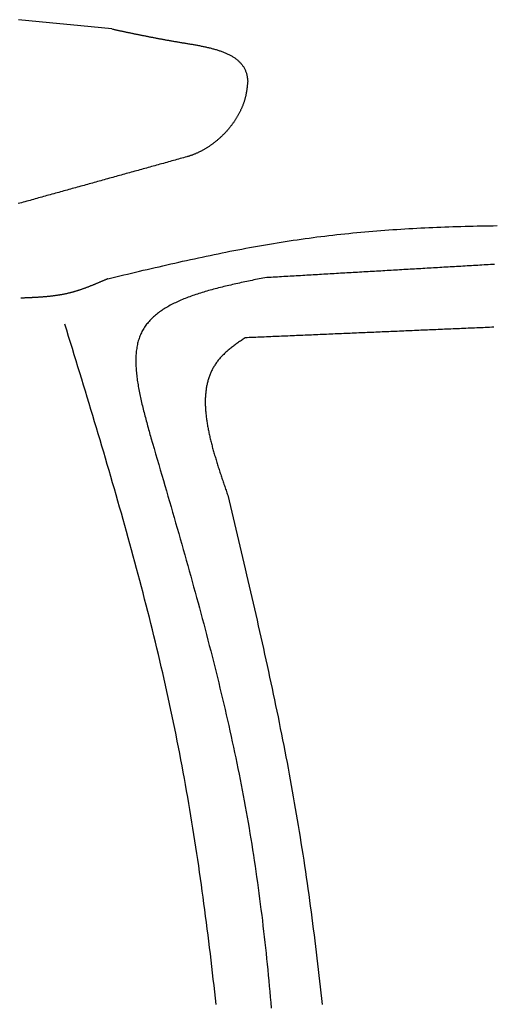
# Model space of a CAD drawing. Extents: x 715 to 7297, y 167 to 5810.
# Tile 65 of 92: x 5228 to 5472, y 1949 to 2456. Entities that reach past the tile are written whole.
import ezdxf

# ---------------------------------------------------------------- set-up
doc = ezdxf.new("R2010")
doc.units = 0
doc.layers.add('CAR', color=10, linetype='CONTINUOUS')

msp = doc.modelspace()

# ---------------------------------------------------------------- linework, layer by layer
at = {"layer": 'CAR'}
for points in [[(5275.21, 2451.52, 0), (5259.13, 2453.11, 0), (5243.06, 2454.71, 0), (5226.98, 2456.31, 0)], [(5275.21, 2451.52, 0), (5275.58, 2451.44, 0), (5275.95, 2451.36, 0), (5276.31, 2451.28, 0), (5276.68, 2451.2, 0), (5277.05, 2451.12, 0), (5277.42, 2451.04, 0), (5277.79, 2450.97, 0), (5278.15, 2450.89, 0), (5278.52, 2450.81, 0), (5278.89, 2450.73, 0), (5279.26, 2450.65, 0), (5279.63, 2450.57, 0), (5280, 2450.5, 0), (5280.37, 2450.42, 0), (5280.74, 2450.34, 0), (5281.11, 2450.26, 0), (5281.48, 2450.18, 0), (5281.85, 2450.1, 0), (5282.22, 2450.03, 0), (5282.6, 2449.95, 0), (5282.97, 2449.87, 0), (5283.34, 2449.79, 0), (5283.71, 2449.71, 0), (5284.09, 2449.64, 0), (5284.46, 2449.56, 0), (5284.84, 2449.48, 0), (5285.21, 2449.4, 0), (5285.59, 2449.32, 0), (5285.96, 2449.24, 0), (5286.34, 2449.17, 0), (5286.72, 2449.09, 0), (5287.1, 2449.01, 0), (5287.48, 2448.93, 0), (5287.86, 2448.85, 0), (5288.24, 2448.78, 0), (5288.62, 2448.7, 0), (5289, 2448.62, 0), (5289.39, 2448.54, 0), (5289.77, 2448.46, 0), (5290.16, 2448.39, 0), (5290.54, 2448.31, 0), (5290.93, 2448.23, 0), (5291.32, 2448.15, 0), (5291.7, 2448.08, 0), (5292.09, 2448, 0), (5292.48, 2447.92, 0), (5292.88, 2447.84, 0), (5293.27, 2447.76, 0), (5293.66, 2447.69, 0), (5294.06, 2447.61, 0), (5294.45, 2447.53, 0), (5294.85, 2447.45, 0), (5295.25, 2447.38, 0), (5295.65, 2447.3, 0), (5296.05, 2447.22, 0), (5296.45, 2447.14, 0), (5296.85, 2447.07, 0), (5297.26, 2446.99, 0), (5297.66, 2446.91, 0), (5298.07, 2446.84, 0), (5298.48, 2446.76, 0), (5298.89, 2446.68, 0), (5299.3, 2446.6, 0), (5299.71, 2446.53, 0), (5300.12, 2446.45, 0), (5300.54, 2446.37, 0), (5300.95, 2446.3, 0), (5301.37, 2446.22, 0), (5301.79, 2446.14, 0), (5302.21, 2446.07, 0), (5302.63, 2445.99, 0), (5303.06, 2445.91, 0), (5303.48, 2445.84, 0), (5303.91, 2445.76, 0), (5304.34, 2445.68, 0), (5304.77, 2445.61, 0), (5305.2, 2445.53, 0), (5305.64, 2445.45, 0), (5306.07, 2445.38, 0), (5306.51, 2445.3, 0), (5306.95, 2445.22, 0), (5307.39, 2445.15, 0), (5307.83, 2445.07, 0), (5308.28, 2445, 0), (5308.72, 2444.92, 0), (5309.17, 2444.84, 0), (5309.62, 2444.77, 0), (5310.07, 2444.69, 0), (5310.53, 2444.62, 0), (5310.98, 2444.54, 0), (5311.44, 2444.46, 0), (5311.9, 2444.39, 0), (5312.36, 2444.31, 0), (5312.82, 2444.24, 0), (5313.29, 2444.16, 0), (5313.75, 2444.08, 0), (5314.22, 2444, 0), (5314.68, 2443.93, 0), (5315.15, 2443.85, 0), (5315.62, 2443.77, 0), (5316.09, 2443.69, 0), (5316.56, 2443.61, 0), (5317.03, 2443.53, 0), (5317.5, 2443.44, 0), (5317.97, 2443.36, 0), (5318.44, 2443.28, 0), (5318.91, 2443.19, 0), (5319.38, 2443.1, 0), (5319.85, 2443.02, 0), (5320.31, 2442.93, 0), (5320.78, 2442.83, 0), (5321.25, 2442.74, 0), (5321.71, 2442.65, 0), (5322.18, 2442.55, 0), (5322.64, 2442.46, 0), (5323.11, 2442.36, 0), (5323.57, 2442.26, 0), (5324.03, 2442.15, 0), (5324.49, 2442.05, 0), (5324.94, 2441.94, 0), (5325.4, 2441.83, 0), (5325.85, 2441.72, 0), (5326.3, 2441.61, 0), (5326.75, 2441.49, 0), (5327.19, 2441.37, 0), (5327.64, 2441.25, 0), (5328.08, 2441.13, 0), (5328.52, 2441, 0), (5328.95, 2440.87, 0), (5329.38, 2440.74, 0), (5329.81, 2440.61, 0), (5330.24, 2440.47, 0), (5330.66, 2440.33, 0), (5331.08, 2440.19, 0), (5331.49, 2440.04, 0), (5331.9, 2439.89, 0), (5332.31, 2439.74, 0), (5332.71, 2439.58, 0), (5333.11, 2439.42, 0), (5333.51, 2439.26, 0), (5333.9, 2439.1, 0), (5334.28, 2438.93, 0), (5334.67, 2438.75, 0), (5335.04, 2438.57, 0), (5335.41, 2438.39, 0), (5335.78, 2438.21, 0), (5336.14, 2438.02, 0), (5336.5, 2437.83, 0), (5336.85, 2437.63, 0), (5337.2, 2437.43, 0), (5337.54, 2437.22, 0), (5337.87, 2437.01, 0), (5338.2, 2436.8, 0), (5338.52, 2436.58, 0), (5338.84, 2436.36, 0), (5339.15, 2436.13, 0), (5339.45, 2435.9, 0), (5339.75, 2435.66, 0), (5340.04, 2435.42, 0), (5340.32, 2435.17, 0), (5340.6, 2434.92, 0), (5340.87, 2434.66, 0), (5341.13, 2434.4, 0), (5341.39, 2434.13, 0), (5341.64, 2433.86, 0), (5341.88, 2433.59, 0), (5342.11, 2433.3, 0), (5342.34, 2433.01, 0), (5342.56, 2432.72, 0), (5342.77, 2432.42, 0), (5342.97, 2432.12, 0), (5343.16, 2431.81, 0), (5343.35, 2431.49, 0), (5343.52, 2431.17, 0), (5343.69, 2430.84, 0), (5343.85, 2430.51, 0), (5344, 2430.17, 0), (5344.14, 2429.82, 0), (5344.28, 2429.47, 0), (5344.4, 2429.11, 0), (5344.51, 2428.74, 0), (5344.62, 2428.37, 0), (5344.71, 2428, 0), (5344.8, 2427.61, 0), (5344.88, 2427.22, 0), (5344.95, 2426.83, 0), (5345.01, 2426.43, 0), (5345.07, 2426.02, 0), (5345.12, 2425.62, 0), (5345.17, 2425.21, 0), (5345.23, 2424.8, 0)], [(5345.23, 2424.8, 0), (5345.2, 2424.48, 0), (5345.17, 2424.16, 0), (5345.13, 2423.84, 0), (5345.1, 2423.52, 0), (5345.07, 2423.2, 0), (5345.04, 2422.88, 0), (5345.01, 2422.55, 0), (5344.97, 2422.23, 0), (5344.94, 2421.91, 0), (5344.9, 2421.59, 0), (5344.86, 2421.27, 0), (5344.82, 2420.95, 0), (5344.78, 2420.63, 0), (5344.74, 2420.31, 0), (5344.69, 2419.99, 0), (5344.64, 2419.67, 0), (5344.6, 2419.35, 0), (5344.54, 2419.03, 0), (5344.49, 2418.71, 0), (5344.43, 2418.39, 0), (5344.37, 2418.07, 0), (5344.31, 2417.76, 0), (5344.24, 2417.44, 0), (5344.17, 2417.12, 0), (5344.1, 2416.8, 0), (5344.02, 2416.49, 0), (5343.94, 2416.17, 0), (5343.86, 2415.85, 0), (5343.77, 2415.54, 0), (5343.69, 2415.22, 0), (5343.59, 2414.91, 0), (5343.5, 2414.59, 0), (5343.4, 2414.28, 0), (5343.3, 2413.97, 0), (5343.19, 2413.65, 0), (5343.09, 2413.34, 0), (5342.98, 2413.03, 0), (5342.86, 2412.72, 0), (5342.75, 2412.41, 0), (5342.63, 2412.1, 0), (5342.51, 2411.79, 0), (5342.38, 2411.48, 0), (5342.25, 2411.17, 0), (5342.12, 2410.87, 0), (5341.99, 2410.56, 0), (5341.85, 2410.26, 0), (5341.72, 2409.95, 0), (5341.57, 2409.65, 0), (5341.43, 2409.34, 0), (5341.28, 2409.04, 0), (5341.13, 2408.74, 0), (5340.98, 2408.44, 0), (5340.82, 2408.14, 0), (5340.67, 2407.84, 0), (5340.51, 2407.55, 0), (5340.34, 2407.25, 0), (5340.18, 2406.95, 0), (5340.01, 2406.66, 0), (5339.84, 2406.37, 0), (5339.67, 2406.07, 0), (5339.49, 2405.78, 0), (5339.31, 2405.49, 0), (5339.13, 2405.2, 0), (5338.95, 2404.91, 0), (5338.77, 2404.63, 0), (5338.58, 2404.34, 0), (5338.39, 2404.06, 0), (5338.2, 2403.77, 0), (5338, 2403.49, 0), (5337.8, 2403.21, 0), (5337.61, 2402.93, 0), (5337.4, 2402.65, 0), (5337.2, 2402.38, 0), (5337, 2402.1, 0), (5336.79, 2401.83, 0), (5336.58, 2401.55, 0), (5336.37, 2401.28, 0), (5336.15, 2401.01, 0), (5335.94, 2400.74, 0), (5335.72, 2400.48, 0), (5335.5, 2400.21, 0), (5335.28, 2399.95, 0), (5335.05, 2399.68, 0), (5334.83, 2399.42, 0), (5334.6, 2399.16, 0), (5334.37, 2398.9, 0), (5334.14, 2398.65, 0), (5333.9, 2398.39, 0), (5333.67, 2398.14, 0), (5333.43, 2397.89, 0), (5333.19, 2397.64, 0), (5332.95, 2397.39, 0), (5332.71, 2397.14, 0), (5332.46, 2396.9, 0), (5332.22, 2396.65, 0), (5331.97, 2396.41, 0), (5331.72, 2396.17, 0), (5331.47, 2395.94, 0), (5331.21, 2395.7, 0), (5330.96, 2395.47, 0), (5330.7, 2395.23, 0), (5330.45, 2395, 0), (5330.19, 2394.78, 0), (5329.93, 2394.55, 0), (5329.66, 2394.32, 0), (5329.4, 2394.1, 0), (5329.14, 2393.88, 0), (5328.87, 2393.66, 0), (5328.6, 2393.45, 0), (5328.33, 2393.23, 0), (5328.06, 2393.02, 0), (5327.79, 2392.81, 0), (5327.52, 2392.6, 0), (5327.24, 2392.39, 0), (5326.96, 2392.19, 0), (5326.69, 2391.99, 0), (5326.41, 2391.79, 0), (5326.13, 2391.59, 0), (5325.85, 2391.4, 0), (5325.57, 2391.2, 0), (5325.28, 2391.01, 0), (5325, 2390.83, 0), (5324.71, 2390.64, 0), (5324.43, 2390.46, 0), (5324.14, 2390.27, 0), (5323.85, 2390.1, 0), (5323.56, 2389.92, 0), (5323.27, 2389.74, 0), (5322.98, 2389.57, 0), (5322.68, 2389.4, 0), (5322.39, 2389.24, 0), (5322.1, 2389.07, 0), (5321.8, 2388.91, 0), (5321.51, 2388.75, 0), (5321.21, 2388.59, 0), (5320.91, 2388.44, 0), (5320.61, 2388.29, 0), (5320.31, 2388.14, 0), (5320.01, 2387.99, 0), (5319.71, 2387.85, 0), (5319.41, 2387.71, 0), (5319.11, 2387.57, 0), (5318.8, 2387.43, 0), (5318.5, 2387.3, 0), (5318.2, 2387.17, 0), (5317.89, 2387.04, 0), (5317.59, 2386.92, 0), (5317.28, 2386.8, 0), (5316.97, 2386.68, 0), (5316.67, 2386.56, 0), (5316.36, 2386.45, 0), (5316.05, 2386.34, 0), (5315.74, 2386.23, 0), (5315.43, 2386.13, 0), (5315.12, 2386.02, 0), (5314.81, 2385.93, 0), (5314.5, 2385.83, 0), (5314.19, 2385.74, 0), (5313.88, 2385.65, 0)], [(5313.88, 2385.65, 0), (5313.01, 2385.41, 0), (5312.14, 2385.17, 0), (5311.27, 2384.92, 0), (5310.4, 2384.68, 0), (5309.53, 2384.44, 0), (5308.66, 2384.2, 0), (5307.79, 2383.96, 0), (5306.92, 2383.72, 0), (5306.05, 2383.48, 0), (5305.18, 2383.23, 0), (5304.31, 2382.99, 0), (5303.44, 2382.75, 0), (5302.57, 2382.51, 0), (5301.7, 2382.27, 0), (5300.83, 2382.03, 0), (5299.96, 2381.79, 0), (5299.09, 2381.55, 0), (5298.22, 2381.3, 0), (5297.35, 2381.06, 0), (5296.48, 2380.82, 0), (5295.61, 2380.58, 0), (5294.74, 2380.34, 0), (5293.87, 2380.1, 0), (5293, 2379.86, 0), (5292.13, 2379.61, 0), (5291.26, 2379.37, 0), (5290.39, 2379.13, 0), (5289.52, 2378.89, 0), (5288.65, 2378.65, 0), (5287.78, 2378.41, 0), (5286.91, 2378.17, 0), (5286.04, 2377.92, 0), (5285.17, 2377.68, 0), (5284.3, 2377.44, 0), (5283.42, 2377.2, 0), (5282.55, 2376.96, 0), (5281.68, 2376.72, 0), (5280.81, 2376.48, 0), (5279.94, 2376.24, 0), (5279.07, 2375.99, 0), (5278.2, 2375.75, 0), (5277.33, 2375.51, 0), (5276.46, 2375.27, 0), (5275.59, 2375.03, 0), (5274.72, 2374.79, 0), (5273.85, 2374.55, 0), (5272.98, 2374.3, 0), (5272.11, 2374.06, 0), (5271.24, 2373.82, 0), (5270.37, 2373.58, 0), (5269.5, 2373.34, 0), (5268.63, 2373.1, 0), (5267.76, 2372.86, 0), (5266.89, 2372.62, 0), (5266.02, 2372.37, 0), (5265.15, 2372.13, 0), (5264.28, 2371.89, 0), (5263.41, 2371.65, 0), (5262.54, 2371.41, 0), (5261.67, 2371.17, 0), (5260.8, 2370.93, 0), (5259.93, 2370.68, 0), (5259.06, 2370.44, 0), (5258.19, 2370.2, 0), (5257.32, 2369.96, 0), (5256.45, 2369.72, 0), (5255.58, 2369.48, 0), (5254.71, 2369.24, 0), (5253.84, 2368.99, 0), (5252.97, 2368.75, 0), (5252.1, 2368.51, 0), (5251.23, 2368.27, 0), (5250.36, 2368.03, 0), (5249.49, 2367.79, 0), (5248.62, 2367.55, 0), (5247.75, 2367.31, 0), (5246.88, 2367.06, 0), (5246.01, 2366.82, 0), (5245.14, 2366.58, 0), (5244.27, 2366.34, 0), (5243.4, 2366.1, 0), (5242.53, 2365.86, 0), (5241.66, 2365.62, 0), (5240.79, 2365.37, 0), (5239.91, 2365.13, 0), (5239.04, 2364.89, 0), (5238.17, 2364.65, 0), (5237.3, 2364.41, 0), (5236.43, 2364.17, 0), (5235.56, 2363.93, 0), (5234.69, 2363.69, 0), (5233.82, 2363.44, 0), (5232.95, 2363.2, 0), (5232.08, 2362.96, 0), (5231.21, 2362.72, 0), (5230.34, 2362.48, 0), (5229.47, 2362.24, 0), (5228.6, 2362, 0), (5227.73, 2361.75, 0), (5226.86, 2361.51, 0)], [(5273.14, 2322.81, 0), (5275.17, 2323.29, 0), (5277.19, 2323.78, 0), (5279.22, 2324.26, 0), (5281.24, 2324.74, 0), (5283.27, 2325.22, 0), (5285.29, 2325.7, 0), (5287.32, 2326.17, 0), (5289.34, 2326.65, 0), (5291.37, 2327.13, 0), (5293.4, 2327.6, 0), (5295.42, 2328.07, 0), (5297.45, 2328.54, 0), (5299.48, 2329.01, 0), (5301.5, 2329.48, 0), (5303.53, 2329.94, 0), (5305.56, 2330.4, 0), (5307.59, 2330.86, 0), (5309.61, 2331.32, 0), (5311.64, 2331.77, 0), (5313.67, 2332.22, 0), (5315.7, 2332.67, 0), (5317.73, 2333.12, 0), (5319.76, 2333.56, 0), (5321.79, 2333.99, 0), (5323.82, 2334.42, 0), (5325.85, 2334.85, 0), (5327.89, 2335.28, 0), (5329.92, 2335.7, 0), (5331.95, 2336.11, 0), (5333.98, 2336.52, 0), (5336.02, 2336.93, 0), (5338.05, 2337.33, 0), (5340.09, 2337.72, 0), (5342.12, 2338.11, 0), (5344.16, 2338.5, 0), (5346.2, 2338.88, 0), (5348.24, 2339.25, 0), (5350.27, 2339.62, 0), (5352.31, 2339.98, 0), (5354.35, 2340.33, 0), (5356.39, 2340.68, 0), (5358.43, 2341.02, 0), (5360.48, 2341.35, 0), (5362.52, 2341.68, 0), (5364.56, 2342, 0), (5366.61, 2342.31, 0), (5368.65, 2342.62, 0), (5370.7, 2342.92, 0), (5372.75, 2343.21, 0), (5374.79, 2343.49, 0), (5376.84, 2343.77, 0), (5378.89, 2344.04, 0), (5380.94, 2344.31, 0), (5382.99, 2344.56, 0), (5385.04, 2344.81, 0), (5387.1, 2345.06, 0), (5389.15, 2345.29, 0), (5391.2, 2345.53, 0), (5393.26, 2345.75, 0), (5395.31, 2345.97, 0), (5397.37, 2346.18, 0), (5399.43, 2346.38, 0), (5401.49, 2346.58, 0), (5403.54, 2346.78, 0), (5405.6, 2346.96, 0), (5407.66, 2347.14, 0), (5409.72, 2347.32, 0), (5411.78, 2347.49, 0), (5413.84, 2347.65, 0), (5415.91, 2347.81, 0), (5417.97, 2347.96, 0), (5420.03, 2348.11, 0), (5422.1, 2348.25, 0), (5424.16, 2348.38, 0), (5426.23, 2348.51, 0), (5428.29, 2348.64, 0), (5430.36, 2348.76, 0), (5432.43, 2348.87, 0), (5434.5, 2348.98, 0), (5436.56, 2349.08, 0), (5438.63, 2349.18, 0), (5440.7, 2349.28, 0), (5442.77, 2349.36, 0), (5444.84, 2349.45, 0), (5446.91, 2349.53, 0), (5448.99, 2349.6, 0), (5451.06, 2349.67, 0), (5453.13, 2349.74, 0), (5455.2, 2349.8, 0), (5457.28, 2349.85, 0), (5459.35, 2349.91, 0), (5461.43, 2349.95, 0), (5463.5, 2350, 0), (5465.58, 2350.04, 0), (5467.65, 2350.07, 0), (5469.73, 2350.1, 0), (5471.81, 2350.13, 0), (5473.89, 2350.15, 0)], [(5472.52, 2330.2, 0), (5471.43, 2330.13, 0), (5470.34, 2330.07, 0), (5469.25, 2330.01, 0), (5468.16, 2329.94, 0), (5467.08, 2329.88, 0), (5465.99, 2329.82, 0), (5464.9, 2329.75, 0), (5463.81, 2329.69, 0), (5462.73, 2329.63, 0), (5461.64, 2329.56, 0), (5460.55, 2329.5, 0), (5459.46, 2329.44, 0), (5458.38, 2329.37, 0), (5457.29, 2329.31, 0), (5456.2, 2329.25, 0), (5455.11, 2329.18, 0), (5454.03, 2329.12, 0), (5452.94, 2329.06, 0), (5451.85, 2328.99, 0), (5450.76, 2328.93, 0), (5449.68, 2328.87, 0), (5448.59, 2328.8, 0), (5447.5, 2328.74, 0), (5446.41, 2328.68, 0), (5445.33, 2328.61, 0), (5444.24, 2328.55, 0), (5443.15, 2328.49, 0), (5442.06, 2328.42, 0), (5440.98, 2328.36, 0), (5439.89, 2328.3, 0), (5438.8, 2328.23, 0), (5437.71, 2328.17, 0), (5436.63, 2328.11, 0), (5435.54, 2328.04, 0), (5434.45, 2327.98, 0), (5433.36, 2327.92, 0), (5432.28, 2327.85, 0), (5431.19, 2327.79, 0), (5430.1, 2327.73, 0), (5429.01, 2327.66, 0), (5427.92, 2327.6, 0), (5426.84, 2327.54, 0), (5425.75, 2327.47, 0), (5424.66, 2327.41, 0), (5423.57, 2327.35, 0), (5422.49, 2327.28, 0), (5421.4, 2327.22, 0), (5420.31, 2327.16, 0), (5419.22, 2327.09, 0), (5418.14, 2327.03, 0), (5417.05, 2326.97, 0), (5415.96, 2326.9, 0), (5414.87, 2326.84, 0), (5413.79, 2326.78, 0), (5412.7, 2326.72, 0), (5411.61, 2326.65, 0), (5410.52, 2326.59, 0), (5409.44, 2326.53, 0), (5408.35, 2326.46, 0), (5407.26, 2326.4, 0), (5406.17, 2326.34, 0), (5405.09, 2326.27, 0), (5404, 2326.21, 0), (5402.91, 2326.15, 0), (5401.82, 2326.08, 0), (5400.74, 2326.02, 0), (5399.65, 2325.96, 0), (5398.56, 2325.89, 0), (5397.47, 2325.83, 0), (5396.39, 2325.77, 0), (5395.3, 2325.7, 0), (5394.21, 2325.64, 0), (5393.12, 2325.58, 0), (5392.04, 2325.51, 0), (5390.95, 2325.45, 0), (5389.86, 2325.39, 0), (5388.77, 2325.32, 0), (5387.68, 2325.26, 0), (5386.6, 2325.2, 0), (5385.51, 2325.13, 0), (5384.42, 2325.07, 0), (5383.33, 2325.01, 0), (5382.25, 2324.94, 0), (5381.16, 2324.88, 0), (5380.07, 2324.82, 0), (5378.98, 2324.75, 0), (5377.9, 2324.69, 0), (5376.81, 2324.63, 0), (5375.72, 2324.56, 0), (5374.63, 2324.5, 0), (5373.55, 2324.44, 0), (5372.46, 2324.37, 0), (5371.37, 2324.31, 0), (5370.28, 2324.25, 0), (5369.2, 2324.18, 0), (5368.11, 2324.12, 0), (5367.02, 2324.06, 0), (5365.93, 2323.99, 0), (5364.85, 2323.93, 0), (5363.76, 2323.87, 0), (5362.67, 2323.8, 0), (5361.58, 2323.74, 0), (5360.5, 2323.68, 0), (5359.41, 2323.61, 0), (5358.32, 2323.55, 0), (5357.23, 2323.49, 0), (5356.15, 2323.42, 0), (5355.06, 2323.36, 0), (5353.97, 2323.3, 0)], [(5273.14, 2322.81, 0), (5272.87, 2322.7, 0), (5272.6, 2322.58, 0), (5272.33, 2322.46, 0), (5272.06, 2322.34, 0), (5271.79, 2322.23, 0), (5271.52, 2322.11, 0), (5271.25, 2321.99, 0), (5270.98, 2321.88, 0), (5270.71, 2321.76, 0), (5270.44, 2321.64, 0), (5270.17, 2321.53, 0), (5269.9, 2321.41, 0), (5269.63, 2321.3, 0), (5269.36, 2321.18, 0), (5269.09, 2321.06, 0), (5268.82, 2320.95, 0), (5268.55, 2320.83, 0), (5268.28, 2320.72, 0), (5268.01, 2320.61, 0), (5267.74, 2320.49, 0), (5267.47, 2320.38, 0), (5267.2, 2320.27, 0), (5266.92, 2320.15, 0), (5266.65, 2320.04, 0), (5266.38, 2319.93, 0), (5266.11, 2319.82, 0), (5265.84, 2319.71, 0), (5265.57, 2319.6, 0), (5265.3, 2319.49, 0), (5265.02, 2319.38, 0), (5264.75, 2319.27, 0), (5264.48, 2319.16, 0), (5264.21, 2319.05, 0), (5263.94, 2318.94, 0), (5263.66, 2318.84, 0), (5263.39, 2318.73, 0), (5263.12, 2318.63, 0), (5262.85, 2318.52, 0), (5262.57, 2318.42, 0), (5262.3, 2318.32, 0), (5262.03, 2318.21, 0), (5261.75, 2318.11, 0), (5261.48, 2318.01, 0), (5261.21, 2317.91, 0), (5260.93, 2317.81, 0), (5260.66, 2317.71, 0), (5260.38, 2317.61, 0), (5260.11, 2317.52, 0), (5259.83, 2317.42, 0), (5259.56, 2317.33, 0), (5259.28, 2317.23, 0), (5259.01, 2317.14, 0), (5258.73, 2317.05, 0), (5258.46, 2316.95, 0), (5258.18, 2316.86, 0), (5257.9, 2316.77, 0), (5257.63, 2316.68, 0), (5257.35, 2316.6, 0), (5257.07, 2316.51, 0), (5256.8, 2316.43, 0), (5256.52, 2316.34, 0), (5256.24, 2316.26, 0), (5255.96, 2316.18, 0), (5255.69, 2316.09, 0), (5255.41, 2316.01, 0), (5255.13, 2315.94, 0), (5254.85, 2315.86, 0), (5254.57, 2315.78, 0), (5254.29, 2315.71, 0), (5254.01, 2315.63, 0), (5253.73, 2315.56, 0), (5253.45, 2315.49, 0), (5253.17, 2315.42, 0), (5252.89, 2315.35, 0), (5252.61, 2315.28, 0), (5252.32, 2315.22, 0), (5252.04, 2315.15, 0), (5251.76, 2315.09, 0), (5251.48, 2315.03, 0), (5251.19, 2314.97, 0), (5250.91, 2314.91, 0), (5250.63, 2314.85, 0), (5250.34, 2314.79, 0), (5250.06, 2314.73, 0), (5249.78, 2314.68, 0), (5249.49, 2314.63, 0), (5249.21, 2314.57, 0), (5248.92, 2314.52, 0), (5248.64, 2314.47, 0), (5248.35, 2314.42, 0), (5248.06, 2314.37, 0), (5247.78, 2314.33, 0), (5247.49, 2314.28, 0), (5247.2, 2314.24, 0), (5246.92, 2314.19, 0), (5246.63, 2314.15, 0), (5246.34, 2314.11, 0), (5246.06, 2314.07, 0), (5245.77, 2314.03, 0), (5245.48, 2313.99, 0), (5245.19, 2313.95, 0), (5244.9, 2313.91, 0), (5244.61, 2313.88, 0), (5244.33, 2313.84, 0), (5244.04, 2313.81, 0), (5243.75, 2313.77, 0), (5243.46, 2313.74, 0), (5243.17, 2313.71, 0), (5242.88, 2313.68, 0), (5242.59, 2313.65, 0), (5242.3, 2313.62, 0), (5242.01, 2313.59, 0), (5241.72, 2313.56, 0), (5241.43, 2313.53, 0), (5241.14, 2313.51, 0), (5240.84, 2313.48, 0), (5240.55, 2313.45, 0), (5240.26, 2313.43, 0), (5239.97, 2313.41, 0), (5239.68, 2313.38, 0), (5239.39, 2313.36, 0), (5239.1, 2313.34, 0), (5238.8, 2313.32, 0), (5238.51, 2313.3, 0), (5238.22, 2313.27, 0), (5237.93, 2313.26, 0), (5237.63, 2313.24, 0), (5237.34, 2313.22, 0), (5237.05, 2313.2, 0), (5236.76, 2313.18, 0), (5236.46, 2313.16, 0), (5236.17, 2313.15, 0), (5235.88, 2313.13, 0), (5235.58, 2313.11, 0), (5235.29, 2313.1, 0), (5235, 2313.08, 0), (5234.7, 2313.07, 0), (5234.41, 2313.05, 0), (5234.11, 2313.04, 0), (5233.82, 2313.02, 0), (5233.53, 2313.01, 0), (5233.23, 2313, 0), (5232.94, 2312.98, 0), (5232.65, 2312.97, 0), (5232.35, 2312.96, 0), (5232.06, 2312.95, 0), (5231.76, 2312.93, 0), (5231.47, 2312.92, 0), (5231.17, 2312.91, 0), (5230.88, 2312.9, 0), (5230.59, 2312.89, 0), (5230.29, 2312.88, 0), (5230, 2312.86, 0), (5229.7, 2312.85, 0), (5229.41, 2312.84, 0), (5229.11, 2312.83, 0), (5228.82, 2312.82, 0), (5228.52, 2312.81, 0), (5228.23, 2312.8, 0)], [(5353.97, 2323.3, 0), (5353.04, 2323.11, 0), (5352.11, 2322.92, 0), (5351.17, 2322.72, 0), (5350.24, 2322.53, 0), (5349.31, 2322.34, 0), (5348.38, 2322.15, 0), (5347.45, 2321.95, 0), (5346.52, 2321.76, 0), (5345.6, 2321.57, 0), (5344.67, 2321.37, 0), (5343.75, 2321.17, 0), (5342.83, 2320.98, 0), (5341.91, 2320.78, 0), (5340.99, 2320.58, 0), (5340.08, 2320.38, 0), (5339.16, 2320.17, 0), (5338.25, 2319.97, 0), (5337.35, 2319.76, 0), (5336.44, 2319.56, 0), (5335.54, 2319.35, 0), (5334.64, 2319.13, 0), (5333.75, 2318.92, 0), (5332.86, 2318.71, 0), (5331.97, 2318.49, 0), (5331.09, 2318.27, 0), (5330.21, 2318.05, 0), (5329.34, 2317.82, 0), (5328.47, 2317.59, 0), (5327.6, 2317.36, 0), (5326.74, 2317.13, 0), (5325.88, 2316.89, 0), (5325.03, 2316.66, 0), (5324.19, 2316.41, 0), (5323.35, 2316.17, 0), (5322.51, 2315.92, 0), (5321.69, 2315.67, 0), (5320.86, 2315.41, 0), (5320.05, 2315.15, 0), (5319.24, 2314.89, 0), (5318.43, 2314.63, 0), (5317.64, 2314.36, 0), (5316.85, 2314.08, 0), (5316.06, 2313.8, 0), (5315.29, 2313.52, 0), (5314.52, 2313.24, 0), (5313.76, 2312.95, 0), (5313, 2312.65, 0), (5312.26, 2312.35, 0), (5311.52, 2312.05, 0), (5310.79, 2311.74, 0), (5310.07, 2311.42, 0), (5309.35, 2311.11, 0), (5308.65, 2310.78, 0), (5307.95, 2310.45, 0), (5307.26, 2310.12, 0), (5306.59, 2309.78, 0), (5305.92, 2309.44, 0), (5305.26, 2309.09, 0), (5304.61, 2308.73, 0), (5303.97, 2308.37, 0), (5303.34, 2308, 0), (5302.72, 2307.63, 0), (5302.11, 2307.25, 0), (5301.51, 2306.86, 0), (5300.92, 2306.47, 0), (5300.34, 2306.08, 0), (5299.77, 2305.67, 0), (5299.22, 2305.26, 0), (5298.67, 2304.85, 0), (5298.14, 2304.42, 0), (5297.61, 2303.99, 0), (5297.1, 2303.56, 0), (5296.61, 2303.11, 0), (5296.12, 2302.66, 0), (5295.65, 2302.2, 0), (5295.18, 2301.74, 0), (5294.73, 2301.27, 0), (5294.3, 2300.79, 0), (5293.87, 2300.3, 0), (5293.46, 2299.8, 0), (5293.07, 2299.3, 0), (5292.68, 2298.79, 0), (5292.31, 2298.27, 0), (5291.95, 2297.75, 0), (5291.61, 2297.21, 0), (5291.28, 2296.67, 0), (5290.97, 2296.12, 0), (5290.67, 2295.56, 0), (5290.38, 2294.99, 0), (5290.11, 2294.42, 0), (5289.85, 2293.83, 0), (5289.61, 2293.24, 0), (5289.38, 2292.64, 0), (5289.17, 2292.03, 0), (5288.97, 2291.41, 0), (5288.78, 2290.78, 0), (5288.61, 2290.15, 0), (5288.45, 2289.51, 0), (5288.31, 2288.86, 0), (5288.17, 2288.21, 0), (5288.05, 2287.54, 0), (5287.94, 2286.87, 0), (5287.85, 2286.19, 0), (5287.76, 2285.51, 0), (5287.69, 2284.82, 0), (5287.63, 2284.12, 0), (5287.58, 2283.41, 0), (5287.54, 2282.7, 0), (5287.51, 2281.99, 0), (5287.49, 2281.26, 0), (5287.49, 2280.53, 0), (5287.49, 2279.8, 0), (5287.5, 2279.05, 0), (5287.53, 2278.31, 0), (5287.56, 2277.55, 0), (5287.6, 2276.79, 0), (5287.65, 2276.03, 0), (5287.71, 2275.26, 0), (5287.78, 2274.49, 0), (5287.86, 2273.71, 0), (5287.95, 2272.92, 0), (5288.04, 2272.14, 0), (5288.14, 2271.34, 0), (5288.25, 2270.54, 0), (5288.37, 2269.74, 0), (5288.49, 2268.94, 0), (5288.63, 2268.13, 0), (5288.76, 2267.31, 0), (5288.91, 2266.49, 0), (5289.06, 2265.67, 0), (5289.22, 2264.85, 0), (5289.38, 2264.02, 0), (5289.55, 2263.18, 0), (5289.72, 2262.35, 0), (5289.91, 2261.51, 0), (5290.09, 2260.67, 0), (5290.28, 2259.82, 0), (5290.48, 2258.98, 0), (5290.67, 2258.13, 0), (5290.88, 2257.27, 0), (5291.09, 2256.42, 0), (5291.3, 2255.56, 0), (5291.51, 2254.7, 0), (5291.73, 2253.84, 0), (5291.95, 2252.98, 0), (5292.18, 2252.11, 0), (5292.41, 2251.25, 0), (5292.64, 2250.38, 0), (5292.87, 2249.51, 0), (5293.1, 2248.64, 0), (5293.34, 2247.77, 0), (5293.58, 2246.9, 0), (5293.82, 2246.02, 0), (5294.06, 2245.15, 0), (5294.3, 2244.27, 0), (5294.54, 2243.4, 0), (5294.79, 2242.52, 0), (5295.03, 2241.65, 0), (5295.27, 2240.77, 0)], [(5328.89, 1948.76, 0), (5328.54, 1952.01, 0), (5328.19, 1955.27, 0), (5327.83, 1958.52, 0), (5327.46, 1961.78, 0), (5327.09, 1965.03, 0), (5326.72, 1968.28, 0), (5326.34, 1971.53, 0), (5325.95, 1974.78, 0), (5325.56, 1978.03, 0), (5325.16, 1981.28, 0), (5324.76, 1984.52, 0), (5324.35, 1987.77, 0), (5323.94, 1991.01, 0), (5323.52, 1994.26, 0), (5323.09, 1997.5, 0), (5322.66, 2000.74, 0), (5322.22, 2003.98, 0), (5321.77, 2007.21, 0), (5321.32, 2010.45, 0), (5320.86, 2013.69, 0), (5320.4, 2016.92, 0), (5319.92, 2020.15, 0), (5319.44, 2023.38, 0), (5318.96, 2026.61, 0), (5318.46, 2029.84, 0), (5317.96, 2033.07, 0), (5317.46, 2036.29, 0), (5316.94, 2039.52, 0), (5316.42, 2042.74, 0), (5315.89, 2045.96, 0), (5315.35, 2049.18, 0), (5314.8, 2052.4, 0), (5314.25, 2055.62, 0), (5313.69, 2058.83, 0), (5313.11, 2062.05, 0), (5312.54, 2065.26, 0), (5311.95, 2068.47, 0), (5311.35, 2071.68, 0), (5310.75, 2074.89, 0), (5310.14, 2078.09, 0), (5309.52, 2081.3, 0), (5308.89, 2084.5, 0), (5308.25, 2087.7, 0), (5307.6, 2090.9, 0), (5306.94, 2094.09, 0), (5306.28, 2097.29, 0), (5305.6, 2100.48, 0), (5304.92, 2103.68, 0), (5304.23, 2106.87, 0), (5303.52, 2110.05, 0), (5302.81, 2113.24, 0), (5302.1, 2116.43, 0), (5301.37, 2119.61, 0), (5300.63, 2122.79, 0), (5299.89, 2125.97, 0), (5299.14, 2129.15, 0), (5298.38, 2132.33, 0), (5297.62, 2135.5, 0), (5296.84, 2138.68, 0), (5296.06, 2141.85, 0), (5295.28, 2145.02, 0), (5294.48, 2148.19, 0), (5293.68, 2151.36, 0), (5292.87, 2154.53, 0), (5292.06, 2157.7, 0), (5291.24, 2160.86, 0), (5290.41, 2164.03, 0), (5289.58, 2167.19, 0), (5288.74, 2170.35, 0), (5287.89, 2173.51, 0), (5287.04, 2176.67, 0), (5286.18, 2179.83, 0), (5285.32, 2182.99, 0), (5284.46, 2186.15, 0), (5283.58, 2189.3, 0), (5282.71, 2192.46, 0), (5281.82, 2195.61, 0), (5280.94, 2198.76, 0), (5280.05, 2201.91, 0), (5279.15, 2205.06, 0), (5278.25, 2208.22, 0), (5277.35, 2211.36, 0), (5276.44, 2214.51, 0), (5275.53, 2217.66, 0), (5274.61, 2220.81, 0), (5273.69, 2223.95, 0), (5272.77, 2227.1, 0), (5271.84, 2230.25, 0), (5270.92, 2233.39, 0), (5269.98, 2236.53, 0), (5269.05, 2239.68, 0), (5268.11, 2242.82, 0), (5267.17, 2245.96, 0), (5266.23, 2249.1, 0), (5265.28, 2252.25, 0), (5264.34, 2255.39, 0), (5263.39, 2258.53, 0), (5262.44, 2261.67, 0), (5261.49, 2264.81, 0), (5260.53, 2267.95, 0), (5259.58, 2271.09, 0), (5258.62, 2274.23, 0), (5257.66, 2277.37, 0), (5256.7, 2280.5, 0), (5255.74, 2283.64, 0), (5254.78, 2286.78, 0), (5253.82, 2289.92, 0), (5252.86, 2293.06, 0), (5251.9, 2296.2, 0), (5250.94, 2299.34, 0)], [(5472.14, 2297.81, 0), (5471.03, 2297.76, 0), (5469.93, 2297.71, 0), (5468.82, 2297.66, 0), (5467.71, 2297.62, 0), (5466.61, 2297.57, 0), (5465.5, 2297.52, 0), (5464.4, 2297.48, 0), (5463.29, 2297.43, 0), (5462.18, 2297.38, 0), (5461.08, 2297.33, 0), (5459.97, 2297.29, 0), (5458.86, 2297.24, 0), (5457.76, 2297.19, 0), (5456.65, 2297.15, 0), (5455.55, 2297.1, 0), (5454.44, 2297.05, 0), (5453.33, 2297, 0), (5452.23, 2296.96, 0), (5451.12, 2296.91, 0), (5450.01, 2296.86, 0), (5448.91, 2296.81, 0), (5447.8, 2296.77, 0), (5446.7, 2296.72, 0), (5445.59, 2296.67, 0), (5444.48, 2296.63, 0), (5443.38, 2296.58, 0), (5442.27, 2296.53, 0), (5441.16, 2296.48, 0), (5440.06, 2296.44, 0), (5438.95, 2296.39, 0), (5437.85, 2296.34, 0), (5436.74, 2296.3, 0), (5435.63, 2296.25, 0), (5434.53, 2296.2, 0), (5433.42, 2296.15, 0), (5432.31, 2296.11, 0), (5431.21, 2296.06, 0), (5430.1, 2296.01, 0), (5429, 2295.96, 0), (5427.89, 2295.92, 0), (5426.78, 2295.87, 0), (5425.68, 2295.82, 0), (5424.57, 2295.78, 0), (5423.46, 2295.73, 0), (5422.36, 2295.68, 0), (5421.25, 2295.63, 0), (5420.15, 2295.59, 0), (5419.04, 2295.54, 0), (5417.93, 2295.49, 0), (5416.83, 2295.45, 0), (5415.72, 2295.4, 0), (5414.61, 2295.35, 0), (5413.51, 2295.3, 0), (5412.4, 2295.26, 0), (5411.3, 2295.21, 0), (5410.19, 2295.16, 0), (5409.08, 2295.11, 0), (5407.98, 2295.07, 0), (5406.87, 2295.02, 0), (5405.76, 2294.97, 0), (5404.66, 2294.93, 0), (5403.55, 2294.88, 0), (5402.45, 2294.83, 0), (5401.34, 2294.78, 0), (5400.23, 2294.74, 0), (5399.13, 2294.69, 0), (5398.02, 2294.64, 0), (5396.91, 2294.6, 0), (5395.81, 2294.55, 0), (5394.7, 2294.5, 0), (5393.6, 2294.45, 0), (5392.49, 2294.41, 0), (5391.38, 2294.36, 0), (5390.28, 2294.31, 0), (5389.17, 2294.26, 0), (5388.06, 2294.22, 0), (5386.96, 2294.17, 0), (5385.85, 2294.12, 0), (5384.75, 2294.08, 0), (5383.64, 2294.03, 0), (5382.53, 2293.98, 0), (5381.43, 2293.93, 0), (5380.32, 2293.89, 0), (5379.21, 2293.84, 0), (5378.11, 2293.79, 0), (5377, 2293.75, 0), (5375.9, 2293.7, 0), (5374.79, 2293.65, 0), (5373.68, 2293.6, 0), (5372.58, 2293.56, 0), (5371.47, 2293.51, 0), (5370.36, 2293.46, 0), (5369.26, 2293.41, 0), (5368.15, 2293.37, 0), (5367.05, 2293.32, 0), (5365.94, 2293.27, 0), (5364.83, 2293.23, 0), (5363.73, 2293.18, 0), (5362.62, 2293.13, 0), (5361.51, 2293.08, 0), (5360.41, 2293.04, 0), (5359.3, 2292.99, 0), (5358.19, 2292.94, 0), (5357.09, 2292.9, 0), (5355.98, 2292.85, 0), (5354.88, 2292.8, 0), (5353.77, 2292.75, 0), (5352.66, 2292.71, 0), (5351.56, 2292.66, 0), (5350.45, 2292.61, 0), (5349.34, 2292.56, 0), (5348.24, 2292.52, 0), (5347.13, 2292.47, 0), (5346.03, 2292.42, 0), (5344.92, 2292.38, 0), (5343.81, 2292.33, 0)], [(5343.81, 2292.33, 0), (5343.34, 2292, 0), (5342.87, 2291.67, 0), (5342.41, 2291.35, 0), (5341.94, 2291.02, 0), (5341.47, 2290.69, 0), (5341, 2290.36, 0), (5340.54, 2290.03, 0), (5340.08, 2289.7, 0), (5339.62, 2289.37, 0), (5339.16, 2289.03, 0), (5338.71, 2288.7, 0), (5338.26, 2288.36, 0), (5337.81, 2288.03, 0), (5337.36, 2287.69, 0), (5336.92, 2287.35, 0), (5336.49, 2287, 0), (5336.06, 2286.66, 0), (5335.63, 2286.31, 0), (5335.21, 2285.96, 0), (5334.79, 2285.61, 0), (5334.38, 2285.26, 0), (5333.98, 2284.9, 0), (5333.58, 2284.54, 0), (5333.19, 2284.18, 0), (5332.81, 2283.82, 0), (5332.43, 2283.45, 0), (5332.06, 2283.08, 0), (5331.7, 2282.7, 0), (5331.34, 2282.32, 0), (5331, 2281.94, 0), (5330.66, 2281.55, 0), (5330.33, 2281.17, 0), (5330.01, 2280.77, 0), (5329.7, 2280.37, 0), (5329.39, 2279.97, 0), (5329.1, 2279.57, 0), (5328.81, 2279.16, 0), (5328.53, 2278.75, 0), (5328.26, 2278.33, 0), (5328, 2277.92, 0), (5327.74, 2277.49, 0), (5327.5, 2277.07, 0), (5327.26, 2276.64, 0), (5327.03, 2276.21, 0), (5326.8, 2275.77, 0), (5326.59, 2275.33, 0), (5326.38, 2274.89, 0), (5326.18, 2274.44, 0), (5325.98, 2273.99, 0), (5325.8, 2273.54, 0), (5325.62, 2273.08, 0), (5325.45, 2272.62, 0), (5325.28, 2272.16, 0), (5325.13, 2271.69, 0), (5324.98, 2271.23, 0), (5324.83, 2270.75, 0), (5324.7, 2270.28, 0), (5324.57, 2269.8, 0), (5324.45, 2269.32, 0), (5324.33, 2268.84, 0), (5324.22, 2268.35, 0), (5324.12, 2267.86, 0), (5324.02, 2267.37, 0), (5323.93, 2266.87, 0), (5323.85, 2266.38, 0), (5323.77, 2265.87, 0), (5323.7, 2265.37, 0), (5323.64, 2264.87, 0), (5323.58, 2264.36, 0), (5323.53, 2263.84, 0), (5323.48, 2263.33, 0), (5323.44, 2262.81, 0), (5323.4, 2262.29, 0), (5323.38, 2261.77, 0), (5323.35, 2261.25, 0), (5323.34, 2260.72, 0), (5323.32, 2260.19, 0), (5323.32, 2259.66, 0), (5323.32, 2259.12, 0), (5323.32, 2258.59, 0), (5323.33, 2258.05, 0), (5323.34, 2257.51, 0), (5323.36, 2256.96, 0), (5323.39, 2256.42, 0), (5323.42, 2255.87, 0), (5323.45, 2255.32, 0), (5323.49, 2254.77, 0), (5323.54, 2254.21, 0), (5323.59, 2253.66, 0), (5323.64, 2253.1, 0), (5323.7, 2252.54, 0), (5323.76, 2251.97, 0), (5323.83, 2251.41, 0), (5323.91, 2250.84, 0), (5323.98, 2250.27, 0), (5324.06, 2249.7, 0), (5324.15, 2249.13, 0), (5324.24, 2248.56, 0), (5324.33, 2247.98, 0), (5324.43, 2247.4, 0), (5324.53, 2246.82, 0), (5324.64, 2246.24, 0), (5324.74, 2245.66, 0), (5324.86, 2245.07, 0), (5324.97, 2244.49, 0), (5325.09, 2243.9, 0), (5325.22, 2243.31, 0), (5325.35, 2242.72, 0), (5325.48, 2242.13, 0), (5325.61, 2241.53, 0), (5325.75, 2240.94, 0), (5325.89, 2240.34, 0), (5326.03, 2239.74, 0), (5326.18, 2239.14, 0), (5326.33, 2238.54, 0), (5326.48, 2237.94, 0), (5326.64, 2237.34, 0), (5326.8, 2236.73, 0), (5326.96, 2236.12, 0), (5327.12, 2235.52, 0), (5327.29, 2234.91, 0), (5327.46, 2234.3, 0), (5327.63, 2233.69, 0), (5327.8, 2233.08, 0), (5327.98, 2232.46, 0), (5328.16, 2231.85, 0), (5328.34, 2231.24, 0), (5328.52, 2230.62, 0), (5328.71, 2230, 0), (5328.89, 2229.39, 0), (5329.08, 2228.77, 0), (5329.27, 2228.15, 0), (5329.46, 2227.53, 0), (5329.66, 2226.91, 0), (5329.86, 2226.29, 0), (5330.05, 2225.67, 0), (5330.25, 2225.04, 0), (5330.45, 2224.42, 0), (5330.66, 2223.8, 0), (5330.86, 2223.17, 0), (5331.06, 2222.55, 0), (5331.27, 2221.92, 0), (5331.48, 2221.29, 0), (5331.68, 2220.67, 0), (5331.89, 2220.04, 0), (5332.1, 2219.41, 0), (5332.32, 2218.78, 0), (5332.53, 2218.16, 0), (5332.74, 2217.53, 0), (5332.95, 2216.9, 0), (5333.17, 2216.27, 0), (5333.38, 2215.64, 0), (5333.6, 2215.01, 0), (5333.81, 2214.38, 0), (5334.03, 2213.75, 0), (5334.24, 2213.12, 0), (5334.46, 2212.49, 0), (5334.67, 2211.86, 0), (5334.89, 2211.23, 0)], [(5295.27, 2240.77, 0), (5296.08, 2238.03, 0), (5296.88, 2235.3, 0), (5297.69, 2232.56, 0), (5298.49, 2229.82, 0), (5299.29, 2227.09, 0), (5300.09, 2224.35, 0), (5300.9, 2221.61, 0), (5301.7, 2218.88, 0), (5302.5, 2216.14, 0), (5303.29, 2213.4, 0), (5304.09, 2210.66, 0), (5304.89, 2207.93, 0), (5305.68, 2205.19, 0), (5306.47, 2202.45, 0), (5307.26, 2199.71, 0), (5308.05, 2196.97, 0), (5308.84, 2194.23, 0), (5309.63, 2191.49, 0), (5310.41, 2188.75, 0), (5311.19, 2186.01, 0), (5311.97, 2183.27, 0), (5312.74, 2180.53, 0), (5313.52, 2177.79, 0), (5314.28, 2175.04, 0), (5315.05, 2172.3, 0), (5315.82, 2169.56, 0), (5316.58, 2166.82, 0), (5317.33, 2164.07, 0), (5318.09, 2161.33, 0), (5318.84, 2158.58, 0), (5319.58, 2155.83, 0), (5320.32, 2153.09, 0), (5321.06, 2150.34, 0), (5321.8, 2147.59, 0), (5322.53, 2144.84, 0), (5323.25, 2142.09, 0), (5323.97, 2139.34, 0), (5324.69, 2136.59, 0), (5325.4, 2133.84, 0), (5326.11, 2131.09, 0), (5326.81, 2128.33, 0), (5327.51, 2125.58, 0), (5328.2, 2122.83, 0), (5328.89, 2120.07, 0), (5329.57, 2117.31, 0), (5330.24, 2114.55, 0), (5330.91, 2111.8, 0), (5331.58, 2109.04, 0), (5332.23, 2106.28, 0), (5332.88, 2103.51, 0), (5333.53, 2100.75, 0), (5334.17, 2097.99, 0), (5334.8, 2095.22, 0), (5335.43, 2092.46, 0), (5336.05, 2089.69, 0), (5336.66, 2086.92, 0), (5337.26, 2084.15, 0), (5337.86, 2081.38, 0), (5338.45, 2078.61, 0), (5339.04, 2075.84, 0), (5339.61, 2073.06, 0), (5340.18, 2070.29, 0), (5340.74, 2067.51, 0), (5341.3, 2064.73, 0), (5341.84, 2061.95, 0), (5342.38, 2059.17, 0), (5342.91, 2056.39, 0), (5343.43, 2053.61, 0), (5343.94, 2050.82, 0), (5344.44, 2048.03, 0), (5344.94, 2045.25, 0), (5345.43, 2042.46, 0), (5345.9, 2039.67, 0), (5346.37, 2036.88, 0), (5346.83, 2034.08, 0), (5347.28, 2031.29, 0), (5347.72, 2028.49, 0), (5348.16, 2025.69, 0), (5348.58, 2022.89, 0), (5349, 2020.09, 0), (5349.41, 2017.29, 0), (5349.81, 2014.49, 0), (5350.21, 2011.68, 0), (5350.59, 2008.88, 0), (5350.97, 2006.07, 0), (5351.34, 2003.26, 0), (5351.71, 2000.45, 0), (5352.06, 1997.64, 0), (5352.41, 1994.83, 0), (5352.76, 1992.02, 0), (5353.09, 1989.2, 0), (5353.42, 1986.39, 0), (5353.74, 1983.57, 0), (5354.06, 1980.76, 0), (5354.36, 1977.94, 0), (5354.66, 1975.12, 0), (5354.96, 1972.3, 0), (5355.25, 1969.47, 0), (5355.53, 1966.65, 0), (5355.81, 1963.83, 0), (5356.08, 1961, 0), (5356.34, 1958.18, 0), (5356.6, 1955.35, 0), (5356.85, 1952.52, 0), (5357.1, 1949.69, 0), (5357.34, 1946.87, 0)], [(5334.89, 2211.23, 0), (5335.59, 2208.3, 0), (5336.28, 2205.38, 0), (5336.98, 2202.45, 0), (5337.68, 2199.53, 0), (5338.37, 2196.6, 0), (5339.07, 2193.68, 0), (5339.76, 2190.75, 0), (5340.45, 2187.82, 0), (5341.15, 2184.9, 0), (5341.84, 2181.97, 0), (5342.53, 2179.04, 0), (5343.21, 2176.12, 0), (5343.9, 2173.19, 0), (5344.59, 2170.26, 0), (5345.27, 2167.33, 0), (5345.95, 2164.41, 0), (5346.63, 2161.48, 0), (5347.31, 2158.55, 0), (5347.98, 2155.62, 0), (5348.66, 2152.69, 0), (5349.33, 2149.76, 0), (5350, 2146.83, 0), (5350.66, 2143.9, 0), (5351.32, 2140.97, 0), (5351.98, 2138.04, 0), (5352.64, 2135.11, 0), (5353.29, 2132.17, 0), (5353.94, 2129.24, 0), (5354.59, 2126.31, 0), (5355.23, 2123.37, 0), (5355.87, 2120.44, 0), (5356.5, 2117.5, 0), (5357.13, 2114.57, 0), (5357.76, 2111.63, 0), (5358.38, 2108.69, 0), (5359, 2105.76, 0), (5359.62, 2102.82, 0), (5360.23, 2099.88, 0), (5360.83, 2096.94, 0), (5361.43, 2094, 0), (5362.02, 2091.06, 0), (5362.61, 2088.12, 0), (5363.2, 2085.17, 0), (5363.78, 2082.23, 0), (5364.35, 2079.28, 0), (5364.92, 2076.34, 0), (5365.48, 2073.39, 0), (5366.04, 2070.45, 0), (5366.59, 2067.5, 0), (5367.13, 2064.55, 0), (5367.67, 2061.6, 0), (5368.2, 2058.65, 0), (5368.73, 2055.69, 0), (5369.25, 2052.74, 0), (5369.76, 2049.79, 0), (5370.26, 2046.83, 0), (5370.76, 2043.88, 0), (5371.25, 2040.92, 0), (5371.74, 2037.96, 0), (5372.22, 2035, 0), (5372.69, 2032.04, 0), (5373.16, 2029.08, 0), (5373.62, 2026.12, 0), (5374.07, 2023.16, 0), (5374.52, 2020.19, 0), (5374.96, 2017.23, 0), (5375.39, 2014.26, 0), (5375.82, 2011.29, 0), (5376.25, 2008.33, 0), (5376.67, 2005.36, 0), (5377.08, 2002.39, 0), (5377.48, 1999.42, 0), (5377.88, 1996.45, 0), (5378.28, 1993.47, 0), (5378.67, 1990.5, 0), (5379.05, 1987.53, 0), (5379.43, 1984.55, 0), (5379.8, 1981.58, 0), (5380.17, 1978.6, 0), (5380.54, 1975.63, 0), (5380.89, 1972.65, 0), (5381.25, 1969.67, 0), (5381.59, 1966.69, 0), (5381.94, 1963.71, 0), (5382.28, 1960.73, 0), (5382.61, 1957.75, 0), (5382.94, 1954.76, 0), (5383.26, 1951.78, 0), (5383.58, 1948.8, 0)]]:
    msp.add_polyline3d(points, dxfattribs=at)

doc.saveas('drawing.dxf')
